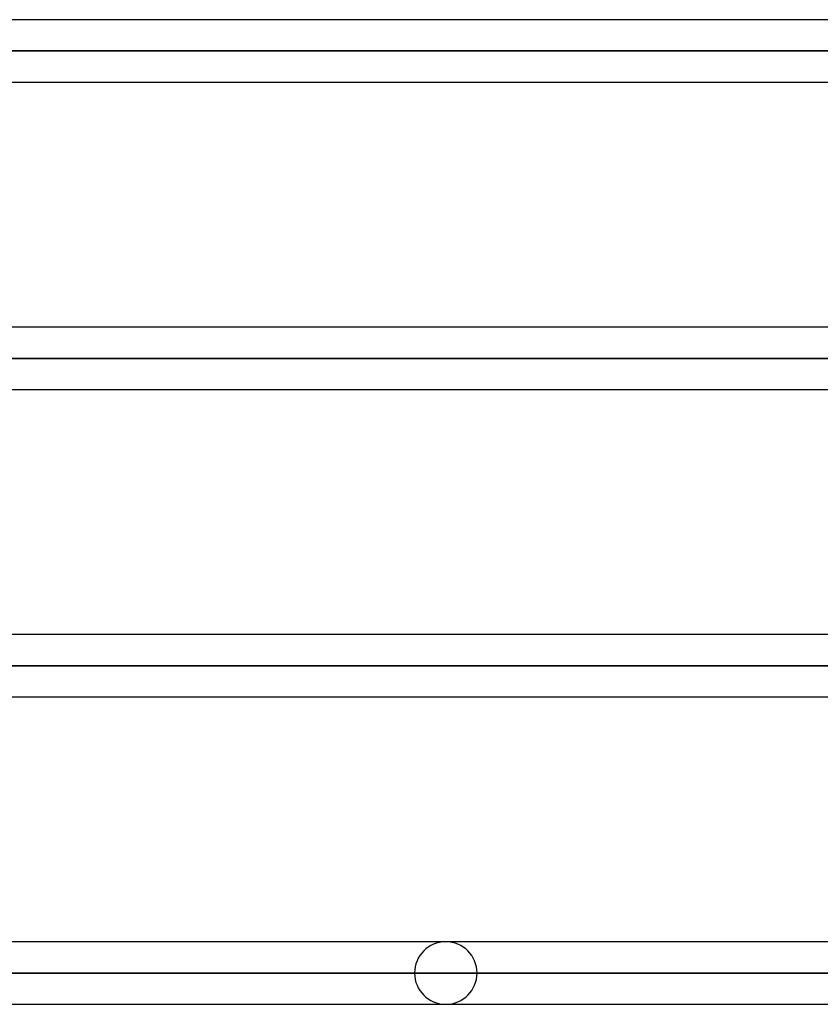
# Model space of a CAD drawing. Header units: millimetres. Extents: x -243 to 243, y -92 to 86.
# Tile 74 of 81: x 153 to 176, y -44 to -15. Entities that reach past the tile are written whole.
import ezdxf

# ---------------------------------------------------------------- set-up
doc = ezdxf.new("R2010")
doc.units = ezdxf.units.MM
doc.layers.add('MAIN-1', color=7, linetype='Continuous')

msp = doc.modelspace()

# ---------------------------------------------------------------- linework, layer by layer
at = {"layer": 'MAIN-1'}
for p, q in [((196.678, -15.363), (142.973, -15.363)), ((196.9, -15.363), (143.42, -15.363)), ((142.065, -16.258), (196.005, -16.258)), ((196.005, -16.258), (142.065, -16.258)), ((197.795, -16.258), (143.41, -16.258)), ((143.42, -16.258), (197.795, -16.258)), ((142.973, -17.153), (196.678, -17.153)), ((143.42, -17.153), (196.9, -17.153)), ((196.678, -24.163), (142.973, -24.163)), ((196.9, -24.163), (143.42, -24.163)), ((142.216, -25.058), (196.005, -25.058)), ((196.005, -25.058), (142.216, -25.058)), ((197.795, -25.058), (143.41, -25.058)), ((143.42, -25.058), (197.795, -25.058)), ((142.881, -25.953), (196.678, -25.953)), ((143.087, -25.953), (196.9, -25.953)), ((187.739, -32.963), (136.513, -32.963)), ((187.95, -32.963), (138.046, -32.963)), ((135.884, -33.858), (187.055, -33.858)), ((187.055, -33.858), (135.884, -33.858)), ((188.845, -33.858), (137.187, -33.858)), ((137.402, -33.858), (188.845, -33.858)), ((136.551, -34.753), (187.739, -34.753)), ((136.759, -34.753), (187.95, -34.753)), ((165.038, -41.763), (120.201, -41.763)), ((178.8, -41.763), (130.181, -41.763)), ((165.038, -41.763), (130.181, -41.763)), ((179, -41.763), (131.717, -41.763)), ((164.143, -42.658), (119.802, -42.658)), ((119.802, -42.658), (164.143, -42.658)), ((121.068, -42.658), (165.933, -42.658)), ((165.933, -42.658), (121.068, -42.658)), ((178.105, -42.658), (129.679, -42.658)), ((129.679, -42.658), (178.105, -42.658)), ((179.895, -42.658), (130.857, -42.658)), ((131.074, -42.658), (179.895, -42.658)), ((120.201, -43.553), (165.038, -43.553)), ((130.078, -43.553), (178.8, -43.553)), ((130.078, -43.553), (165.038, -43.553)), ((130.421, -43.553), (179, -43.553))]:
    msp.add_line(p, q, dxfattribs=at)
for start, end in [(0, 180), (180, 0)]:
    msp.add_arc((165.038, -42.658), 0.895, start, end, dxfattribs=at)

doc.saveas('drawing.dxf')
